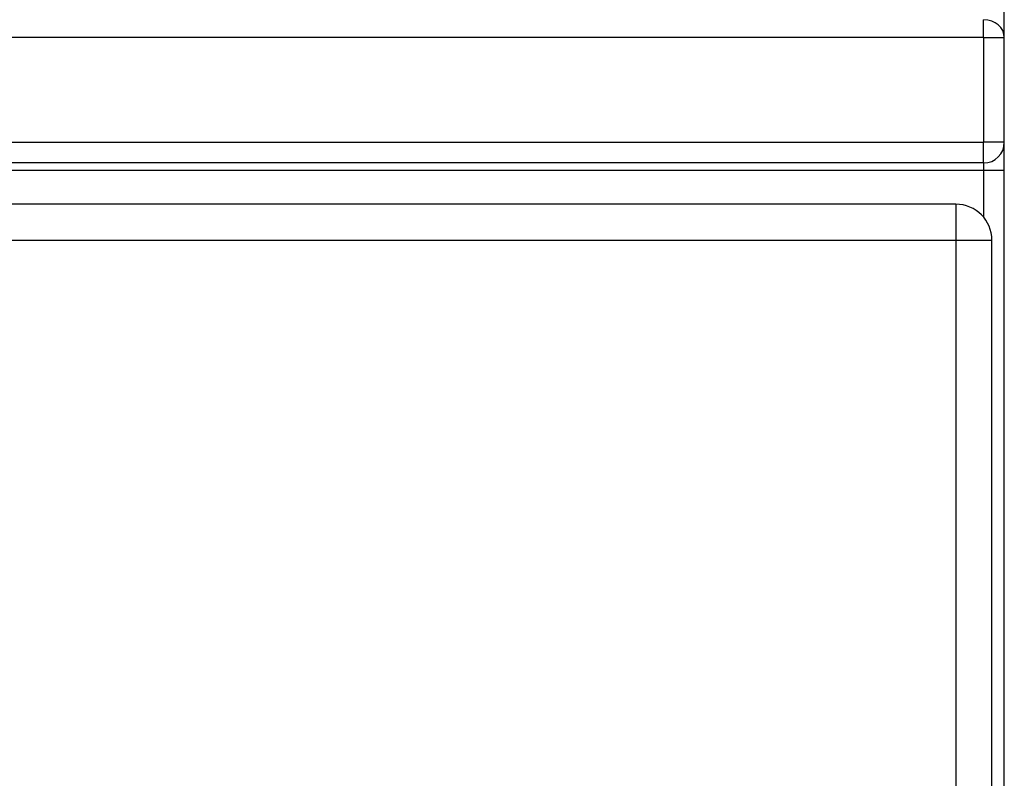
# Model space of a CAD drawing. Header units: inches. Extents: x 11 to 112, y 7 to 76.
# Tile 25 of 47: x 65 to 69, y 49 to 52. Entities that reach past the tile are written whole.
import ezdxf

# ---------------------------------------------------------------- set-up
doc = ezdxf.new("R2010")
doc.units = ezdxf.units.IN
doc.header["$MEASUREMENT"] = 0
doc.layers.add('Visible Edges(ANSI)', color=7, linetype='Continuous', lineweight=25)
doc.layers.add('Visible Tangent Edges(ANSI)', color=7, linetype='Continuous', lineweight=25)

msp = doc.modelspace()

# ---------------------------------------------------------------- linework, layer by layer
at = {"layer": 'Visible Edges(ANSI)'}
for p, q in [((68.8578, 51.9457), (68.8578, 57.2757)), ((68.8578, 51.5205), (68.8578, 51.9457)), ((68.8578, 51.4055), (68.8578, 51.5205)), ((68.7738, 51.4365), (52.9418, 51.4365)), ((68.8578, 27.4515), (68.8578, 51.4055)), ((68.6614, 51.269), (53.0354, 51.269)), ((68.8074, 27.612), (68.8074, 51.123))]:
    msp.add_line(p, q, dxfattribs=at)
for centre, radius, start, end in [((68.7738, 51.5205), 0.084, 270, 0), ((68.6614, 51.123), 0.146, 0, 90)]:
    msp.add_arc(centre, radius, start, end, dxfattribs=at)
at = {"layer": 'Visible Tangent Edges(ANSI)'}
for p, q in [((68.7738, 51.9457), (68.7738, 52.0185)), ((68.7738, 51.9457), (52.9418, 51.9457)), ((68.7738, 51.9457), (68.8578, 51.9457)), ((68.7738, 51.9457), (68.7738, 51.5205)), ((52.9418, 51.5205), (68.7738, 51.5205)), ((68.8578, 51.5205), (68.7738, 51.5205)), ((68.7738, 51.4365), (68.7738, 51.5205)), ((68.7738, 51.4055), (52.9418, 51.4055)), ((68.7738, 51.4365), (68.7738, 51.4055)), ((68.7738, 51.4055), (68.7738, 51.2162)), ((68.8578, 51.4055), (68.7738, 51.4055)), ((68.6614, 51.269), (68.6614, 51.123)), ((53.0354, 51.123), (68.6614, 51.123)), ((68.6614, 51.123), (68.8074, 51.123)), ((68.6614, 51.123), (68.6614, 27.612))]:
    msp.add_line(p, q, dxfattribs=at)
msp.add_ellipse((68.7738, 51.9457), major_axis=(0.084, 0), ratio=0.866025, start_param=0, end_param=1.570796, dxfattribs=at)

doc.saveas('drawing.dxf')
